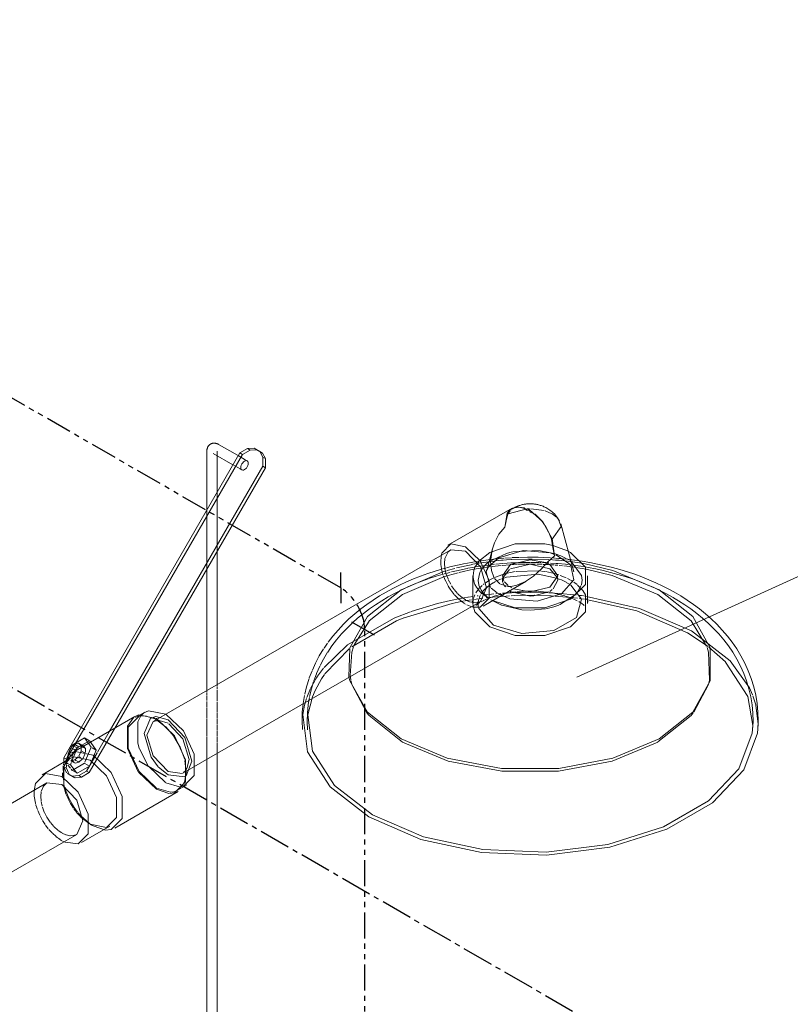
# Model space of a CAD drawing. Header units: inches. Extents: x -332 to 1204, y -60 to 270.
# Tile 42 of 91: x 30 to 48, y 209 to 232. Entities that reach past the tile are written whole.
import ezdxf

# ---------------------------------------------------------------- set-up
doc = ezdxf.new("R2010")
doc.units = ezdxf.units.IN
doc.header["$MEASUREMENT"] = 0
doc.linetypes.add('CLDWTR', pattern=[1.125, 0.75, -0.125, 0.125, -0.125])
doc.linetypes.add('HWTR', pattern=[1.25, 0.625, -0.125, 0.125, -0.125, 0.125, -0.125])
for name, color, linetype, lineweight in [('P-PIPE', 3, 'Continuous', 30), ('P-SANR-FIXT', 6, 'Continuous', 9), ('P-SANR-FIXT-IDEN', 2, 'Continuous', 9)]:
    doc.layers.add(name, color=color, linetype=linetype, lineweight=lineweight)

# ---------------------------------------------------------------- blocks, each defined once
blk = doc.blocks.new('SSG_Safety_Station_Shower_Eyewash_PLA_3_ - Default-3066068-HOT AND COLD WATER RISER DIAGRAM')
at = {"layer": 'P-SANR-FIXT', "color": 254}
for p, q in [((35.253, 221.961), (34.783, 222.232)), ((31.072, 214.718), (35.291, 222.027)), ((35.355, 221.99), (31.135, 214.681)), ((34.504, 222.071), (34.504, 220.662)), ((34.658, 222.016), (35.128, 221.744)), ((34.754, 221.095), (34.754, 222.071)), ((35.291, 222.027), (35.475, 222.133)), ((35.291, 222.027), (35.355, 221.99)), ((35.539, 222.096), (35.355, 221.99)), ((35.475, 222.133), (35.635, 222.139)), ((35.539, 222.096), (35.475, 222.133)), ((35.699, 222.102), (35.539, 222.096)), ((35.699, 222.102), (35.635, 222.139)), ((35.835, 222.024), (35.699, 222.102)), ((35.906, 221.889), (35.835, 222.024)), ((35.469, 221.836), (35.424, 221.862)), ((35.906, 221.672), (35.906, 221.889)), ((32.291, 215.411), (35.906, 221.672)), ((35.299, 221.645), (35.344, 221.619)), ((41.822, 220.704), (40.285, 219.816)), ((41.861, 220.703), (41.833, 220.688)), ((41.833, 220.688), (41.85, 220.698)), ((43.307, 219.176), (42.99, 220.327)), ((40.35, 219.704), (33.215, 215.584)), ((34.754, 216.473), (34.754, 219.676)), ((40.35, 219.704), (40.707, 219.668)), ((43.148, 219.679), (43.225, 219.639)), ((34.504, 219.243), (34.504, 216.328)), ((41.128, 218.355), (42.152, 218.946)), ((43.627, 218.417), (43.627, 219.079)), ((33.929, 214.348), (41.064, 218.467)), ((33.019, 215.808), (32.794, 215.678)), ((32.778, 215.707), (31.256, 214.828)), ((31.236, 214.704), (30.555, 214.311)), ((31.072, 214.596), (31.072, 214.718)), ((31.135, 214.681), (31.072, 214.718)), ((31.135, 214.681), (31.135, 214.653)), ((34.504, 214.68), (34.504, 203.572)), ((34.754, 203.572), (34.754, 214.824)), ((30.669, 214.114), (24.866, 210.764)), ((31.025, 214.079), (30.669, 214.114)), ((32.295, 213.03), (33.816, 213.908)), ((33.819, 213.952), (33.797, 213.937)), ((33.8, 213.936), (34.025, 214.066)), ((31.496, 212.681), (32.177, 213.075)), ((25.372, 209.408), (31.382, 212.878))]:
    blk.add_line(p, q, dxfattribs=at)
at = {"layer": 'P-SANR-FIXT', "color": 10}
for p, q in [((35.424, 221.862), (35.253, 221.961)), ((35.635, 222.139), (35.771, 222.06)), ((35.771, 222.06), (35.842, 221.926)), ((35.835, 222.024), (35.771, 222.06)), ((35.842, 221.709), (32.163, 215.337)), ((35.135, 221.74), (35.299, 221.645)), ((35.842, 221.926), (35.842, 221.709)), ((35.906, 221.672), (35.842, 221.709)), ((35.906, 221.889), (35.856, 221.918)), ((34.754, 219.676), (34.754, 221.095)), ((34.504, 220.662), (34.504, 219.243)), ((41.775, 220.641), (41.718, 220.557)), ((41.724, 220.56), (41.718, 220.557)), ((41.729, 220.563), (41.724, 220.56)), ((42.182, 220.687), (41.729, 220.563)), ((41.803, 220.667), (41.785, 220.651)), ((41.976, 220.729), (41.883, 220.712)), ((42.231, 220.648), (42.17, 220.654)), ((42.243, 220.689), (42.187, 220.687)), ((42.255, 220.605), (42.244, 220.651)), ((42.595, 220.642), (42.275, 220.689)), ((42.776, 220.566), (42.616, 220.635)), ((42.89, 220.484), (42.781, 220.563)), ((42.551, 220.371), (42.512, 220.42)), ((42.601, 220.3), (42.552, 220.37)), ((42.926, 220.445), (42.901, 220.472)), ((41.65, 220.245), (41.505, 220.079)), ((42.767, 219.959), (42.722, 220.078)), ((42.61, 219.844), (42.809, 219.803)), ((42.803, 219.76), (42.77, 219.949)), ((40.129, 219.59), (40.119, 219.537)), ((40.213, 219.493), (40.286, 219.651)), ((40.287, 219.652), (40.35, 219.704)), ((41.029, 219.431), (41.285, 219.639)), ((41.356, 219.728), (41.222, 219.242)), ((41.356, 219.728), (41.336, 219.648)), ((41.842, 219.656), (42.45, 219.688)), ((42.463, 219.687), (42.863, 219.605)), ((42.837, 219.56), (42.803, 219.755)), ((42.823, 219.799), (43.148, 219.679)), ((42.87, 219.58), (43.196, 219.367)), ((42.876, 219.601), (43.03, 219.541)), ((40.119, 219.535), (40.112, 219.422)), ((40.112, 219.418), (40.115, 219.357)), ((40.115, 219.352), (40.137, 219.209)), ((40.202, 219.385), (40.212, 219.488)), ((40.21, 219.267), (40.202, 219.377)), ((40.491, 219.268), (40.838, 219.346)), ((40.844, 219.347), (40.972, 219.371)), ((40.972, 219.371), (41.254, 219.415)), ((41.064, 219.438), (41.088, 219.441)), ((41.144, 219.304), (41.228, 219.384)), ((41.188, 219.329), (41.249, 219.337)), ((41.228, 219.384), (41.258, 219.409)), ((41.25, 219.338), (41.298, 219.343)), ((41.254, 219.415), (41.288, 219.42)), ((41.271, 219.31), (41.502, 219.514)), ((41.285, 219.468), (41.314, 219.471)), ((41.308, 219.422), (41.395, 219.433)), ((41.315, 219.345), (41.398, 219.355)), ((41.434, 219.359), (41.598, 219.374)), ((41.462, 219.487), (41.624, 219.502)), ((41.581, 219.33), (41.769, 219.345)), ((41.618, 219.376), (41.794, 219.388)), ((41.626, 219.456), (41.686, 219.461)), ((41.646, 219.503), (41.812, 219.514)), ((41.689, 219.461), (41.803, 219.469)), ((41.803, 219.388), (41.906, 219.393)), ((41.807, 219.469), (42.204, 219.482)), ((41.817, 219.348), (41.858, 219.35)), ((41.823, 219.515), (41.987, 219.522)), ((41.866, 219.351), (41.95, 219.355)), ((41.913, 219.393), (41.975, 219.396)), ((41.969, 219.355), (42.126, 219.36)), ((41.989, 219.397), (42.011, 219.397)), ((42, 219.522), (42.189, 219.526)), ((42.02, 219.397), (42.104, 219.399)), ((42.147, 219.36), (42.385, 219.36)), ((42.197, 219.526), (42.348, 219.525)), ((42.206, 219.482), (42.245, 219.482)), ((42.255, 219.482), (42.302, 219.482)), ((42.255, 219.463), (42.63, 219.396)), ((42.305, 219.482), (42.703, 219.469)), ((42.348, 219.525), (42.378, 219.525)), ((42.378, 219.525), (42.443, 219.523)), ((42.414, 219.359), (42.54, 219.355)), ((42.497, 219.397), (42.519, 219.396)), ((42.548, 219.396), (42.643, 219.391)), ((42.571, 219.354), (42.676, 219.349)), ((42.654, 219.386), (42.726, 219.351)), ((42.673, 219.39), (42.707, 219.388)), ((42.677, 219.349), (42.727, 219.346)), ((42.723, 219.468), (42.862, 219.458)), ((42.742, 219.345), (42.829, 219.339)), ((42.744, 219.386), (42.878, 219.377)), ((42.804, 219.507), (42.85, 219.504)), ((42.852, 219.337), (42.888, 219.334)), ((42.869, 219.457), (42.9, 219.455)), ((42.882, 219.376), (42.917, 219.374)), ((42.89, 219.334), (42.923, 219.331)), ((42.978, 219.494), (43.123, 219.48)), ((43.037, 219.537), (43.122, 219.494)), ((43.137, 219.486), (43.18, 219.459)), ((43.158, 219.475), (43.189, 219.472)), ((43.159, 219.428), (43.216, 219.421)), ((43.172, 219.348), (43.221, 219.342)), ((43.204, 219.444), (43.237, 219.421)), ((43.204, 219.358), (43.234, 219.32)), ((43.221, 219.342), (43.269, 219.336)), ((43.223, 219.42), (43.539, 219.371)), ((40.14, 219.196), (40.172, 219.092)), ((40.154, 219.172), (40.253, 219.202)), ((40.155, 219.244), (40.235, 219.265)), ((40.19, 219.124), (40.271, 219.145)), ((40.237, 219.142), (40.212, 219.257)), ((40.287, 219.004), (40.244, 219.121)), ((40.269, 219.207), (40.45, 219.257)), ((40.271, 219.145), (40.336, 219.163)), ((40.29, 219.088), (40.53, 219.154)), ((40.551, 219.159), (40.898, 219.235)), ((40.762, 219.259), (40.885, 219.282)), ((40.885, 219.282), (40.937, 219.291)), ((40.886, 219.079), (40.902, 219.204)), ((40.914, 219.238), (41.065, 219.265)), ((40.937, 219.291), (41.047, 219.309)), ((41.009, 218.977), (41.05, 219.162)), ((41.051, 219.162), (41.085, 219.225)), ((41.067, 219.312), (41.188, 219.329)), ((41.083, 219.267), (41.114, 219.273)), ((41.089, 219.231), (41.142, 219.301)), ((41.132, 219.275), (41.216, 219.288)), ((41.203, 219.176), (41.239, 219.261)), ((41.219, 219.231), (41.203, 219.176)), ((41.23, 219.29), (41.259, 219.294)), ((41.249, 219.277), (41.267, 219.305)), ((41.28, 219.297), (41.311, 219.301)), ((41.327, 219.207), (41.386, 219.044)), ((41.344, 219.305), (41.563, 219.329)), ((41.4, 219.036), (41.599, 219.112)), ((41.599, 219.03), (41.759, 219.232)), ((41.633, 219.122), (41.667, 219.132)), ((41.669, 219.133), (41.9, 219.182)), ((41.921, 219.185), (42.452, 219.2)), ((42.457, 219.2), (42.505, 219.195)), ((42.525, 219.193), (42.61, 219.182)), ((42.622, 219.18), (42.693, 219.167)), ((42.696, 219.167), (42.843, 219.132)), ((42.726, 219.248), (42.913, 219.028)), ((42.843, 219.132), (42.868, 219.125)), ((42.894, 219.118), (42.942, 219.102)), ((42.952, 219.328), (43.029, 219.321)), ((43.061, 219.317), (43.207, 219.3)), ((43.248, 219.294), (43.322, 219.284)), ((43.328, 219.283), (43.355, 219.279)), ((43.355, 219.279), (43.597, 219.238)), ((39.326, 218.814), (39.491, 218.884)), ((39.491, 218.884), (39.658, 218.95)), ((39.658, 218.95), (39.811, 219.005)), ((40.18, 219.069), (40.226, 218.96)), ((40.199, 219.061), (40.288, 219.088)), ((40.231, 218.948), (40.286, 218.843)), ((40.35, 218.88), (40.292, 218.992)), ((40.884, 219.079), (40.884, 219.042)), ((40.884, 219.038), (40.884, 218.896)), ((40.884, 218.891), (40.884, 218.751)), ((40.887, 219.046), (40.886, 219.079)), ((40.913, 218.916), (40.887, 219.042)), ((41.023, 218.867), (41.009, 218.967)), ((41.028, 218.85), (41.024, 218.864)), ((41.129, 218.868), (41.155, 218.889)), ((41.179, 218.907), (41.255, 218.959)), ((41.292, 218.98), (41.387, 219.03)), ((41.308, 218.874), (41.369, 218.912)), ((41.374, 218.915), (41.425, 218.943)), ((41.403, 219.016), (41.53, 218.888)), ((41.45, 218.956), (41.566, 219.006)), ((41.543, 218.88), (41.731, 218.826)), ((41.586, 219.013), (41.621, 219.026)), ((41.59, 218.977), (41.599, 219.03)), ((41.595, 218.935), (41.59, 218.969)), ((41.632, 218.851), (41.598, 218.922)), ((41.729, 218.844), (41.637, 218.937)), ((42.889, 219.026), (42.976, 218.994)), ((42.979, 219.089), (43.12, 219.031)), ((42.991, 218.987), (43.132, 218.918)), ((43.137, 218.915), (43.22, 218.862)), ((43.15, 219.017), (43.225, 218.977)), ((43.236, 218.97), (43.282, 218.942)), ((43.305, 218.927), (43.382, 218.868)), ((43.502, 218.977), (43.486, 218.861)), ((40.293, 218.831), (40.353, 218.735)), ((40.361, 218.724), (40.434, 218.631)), ((40.426, 218.763), (40.372, 218.843)), ((40.514, 218.659), (40.434, 218.753)), ((40.608, 218.571), (40.521, 218.651)), ((40.884, 218.745), (40.884, 218.605)), ((40.956, 218.671), (40.992, 218.725)), ((41.04, 218.714), (40.968, 218.807)), ((40.992, 218.725), (41.019, 218.76)), ((41.021, 218.762), (41.044, 218.789)), ((41.082, 218.734), (41.032, 218.838)), ((41.078, 218.675), (41.041, 218.713)), ((41.051, 218.592), (41.068, 218.626)), ((41.065, 218.811), (41.106, 218.849)), ((41.253, 218.54), (41.078, 218.675)), ((41.079, 218.644), (41.102, 218.679)), ((41.111, 218.691), (41.082, 218.733)), ((41.108, 218.688), (41.144, 218.733)), ((41.215, 218.58), (41.116, 218.685)), ((41.144, 218.733), (41.181, 218.772)), ((41.151, 218.62), (41.249, 218.632)), ((41.195, 218.785), (41.263, 218.842)), ((41.269, 218.634), (41.383, 218.645)), ((41.468, 218.668), (41.323, 218.782)), ((41.436, 218.65), (41.553, 218.659)), ((41.53, 218.632), (41.494, 218.652)), ((41.513, 218.624), (41.575, 218.639)), ((41.568, 218.612), (41.541, 218.626)), ((41.594, 218.662), (41.619, 218.664)), ((41.6, 218.645), (41.633, 218.652)), ((41.619, 218.664), (41.647, 218.666)), ((41.661, 218.813), (41.642, 218.838)), ((41.651, 218.656), (41.707, 218.666)), ((41.67, 218.667), (41.799, 218.675)), ((41.732, 218.826), (41.793, 218.826)), ((41.785, 218.705), (41.753, 218.729)), ((41.819, 218.789), (41.785, 218.807)), ((41.804, 218.697), (41.785, 218.705)), ((41.816, 218.675), (41.865, 218.677)), ((41.886, 218.678), (42.022, 218.683)), ((41.937, 218.699), (41.989, 218.704)), ((42.025, 218.683), (42.691, 218.675)), ((42.136, 218.712), (42.178, 218.713)), ((42.284, 218.714), (42.333, 218.713)), ((42.707, 218.695), (42.342, 218.597)), ((42.715, 218.674), (42.971, 218.658)), ((42.787, 218.748), (42.726, 218.705)), ((43.366, 218.65), (42.962, 218.384)), ((42.972, 218.658), (43.306, 218.627)), ((43.482, 218.847), (43.379, 218.666)), ((43.395, 218.857), (43.519, 218.725)), ((43.519, 218.725), (43.58, 218.622)), ((39.406, 218.223), (40.035, 218.413)), ((40.442, 218.622), (40.526, 218.537)), ((40.534, 218.529), (40.627, 218.452)), ((40.592, 218.536), (40.66, 218.548)), ((40.633, 218.467), (40.611, 218.463)), ((40.707, 218.503), (40.616, 218.565)), ((40.63, 218.449), (40.672, 218.42)), ((40.685, 218.477), (40.64, 218.469)), ((40.673, 218.55), (40.761, 218.565)), ((40.675, 218.418), (40.707, 218.397)), ((40.732, 218.485), (40.696, 218.479)), ((40.805, 218.457), (40.714, 218.499)), ((40.85, 218.504), (40.739, 218.486)), ((40.769, 218.567), (40.888, 218.585)), ((40.9, 218.436), (40.81, 218.455)), ((40.884, 218.602), (40.884, 218.545)), ((40.884, 218.542), (40.884, 218.485)), ((40.884, 218.424), (40.889, 218.485)), ((40.884, 218.482), (40.884, 218.424)), ((40.886, 218.369), (40.884, 218.413)), ((40.889, 218.49), (40.899, 218.536)), ((40.987, 218.439), (40.903, 218.435)), ((40.906, 218.558), (40.93, 218.622)), ((40.998, 218.526), (40.918, 218.515)), ((40.983, 218.599), (41.012, 218.603)), ((41.064, 218.467), (40.989, 218.439)), ((41.01, 218.438), (41.013, 218.468)), ((41.013, 218.346), (41.01, 218.438)), ((41.014, 218.472), (41.02, 218.502)), ((41.023, 218.514), (41.05, 218.591)), ((41.027, 218.421), (41.052, 218.438)), ((41.068, 218.536), (41.028, 218.53)), ((41.119, 218.542), (41.077, 218.537)), ((41.082, 218.456), (41.116, 218.475)), ((41.129, 218.481), (41.154, 218.494)), ((41.247, 218.557), (41.201, 218.552)), ((41.258, 218.545), (41.231, 218.567)), ((41.24, 218.533), (41.262, 218.542)), ((41.35, 218.568), (41.265, 218.559)), ((41.351, 218.485), (41.309, 218.507)), ((41.374, 218.468), (41.34, 218.488)), ((41.452, 218.578), (41.364, 218.57)), ((41.566, 218.377), (41.374, 218.468)), ((41.682, 218.595), (41.452, 218.578)), ((41.762, 218.6), (41.682, 218.595)), ((42.716, 218.601), (42.358, 218.612)), ((42.758, 218.599), (42.723, 218.601)), ((43.221, 218.562), (42.758, 218.599)), ((43.391, 218.543), (43.221, 218.562)), ((43.331, 218.624), (43.36, 218.62)), ((43.421, 218.46), (43.429, 218.456)), ((43.458, 218.438), (43.429, 218.456)), ((43.435, 218.611), (43.49, 218.604)), ((43.467, 218.533), (43.439, 218.537)), ((43.56, 218.52), (43.486, 218.53)), ((43.49, 218.604), (43.587, 218.59)), ((43.613, 218.512), (43.586, 218.516)), ((39.014, 218.071), (39.388, 218.217)), ((40.734, 218.383), (40.816, 218.348)), ((40.82, 218.347), (40.897, 218.325)), ((40.958, 218.366), (40.959, 218.368)), ((42.618, 218.288), (42.276, 218.257)), ((43.553, 218.366), (43.551, 218.368)), ((37.856, 217.819), (37.985, 217.945)), ((38.001, 217.959), (38.119, 218.064)), ((38.038, 217.426), (38.394, 217.991)), ((38.979, 218.056), (39.014, 218.071)), ((37.733, 217.686), (37.856, 217.819)), ((46.521, 217.385), (46.032, 217.71)), ((37.315, 217.345), (37.399, 217.467)), ((37.2, 217.159), (37.302, 217.326)), ((37.925, 217.335), (37.333, 216.726)), ((37.401, 217.249), (37.503, 217.399)), ((37.911, 216.66), (37.931, 217.34)), ((38.025, 217.392), (38.035, 217.419)), ((46.937, 217.014), (46.54, 217.37)), ((47.475, 216.185), (46.943, 217.007)), ((36.96, 216.631), (37.026, 216.803)), ((37.135, 216.74), (37.213, 216.915)), ((37.16, 216.673), (37.299, 216.862)), ((36.997, 216.392), (37.09, 216.563)), ((37.01, 216.371), (37.062, 216.545)), ((37.067, 216.558), (37.131, 216.73)), ((37.25, 216.607), (37.099, 216.333)), ((37.324, 216.714), (37.25, 216.607)), ((37.953, 216.586), (37.937, 216.686)), ((37.976, 216.482), (37.955, 216.573)), ((46.555, 216.573), (46.534, 216.482)), ((34.504, 216.328), (34.504, 216.278)), ((34.504, 216.268), (34.504, 216.217)), ((34.754, 216.425), (34.754, 216.473)), ((34.754, 216.364), (34.754, 216.412)), ((34.754, 216.292), (34.754, 216.341)), ((34.754, 216.082), (34.754, 216.281)), ((36.899, 216.161), (36.99, 216.378)), ((36.967, 216.188), (37.009, 216.368)), ((37.098, 216.33), (37.034, 216.178)), ((38.328, 215.81), (37.979, 216.471)), ((46.531, 216.471), (46.181, 215.809)), ((47.512, 216.396), (47.588, 216.225)), ((34.504, 216.199), (34.504, 216.148)), ((34.504, 216.139), (34.504, 216.087)), ((34.504, 216.068), (34.504, 215.937)), ((34.754, 215.813), (34.754, 216.06)), ((36.812, 216.016), (36.845, 216.213)), ((36.844, 215.98), (36.873, 216.084)), ((36.873, 216.084), (36.882, 216.11)), ((36.884, 216.116), (36.892, 216.14)), ((36.951, 216.093), (36.962, 216.16)), ((47.596, 215.491), (47.475, 216.185)), ((47.597, 216.2), (47.664, 215.987)), ((32.993, 215.792), (32.943, 215.749)), ((34.504, 215.92), (34.504, 215.664)), ((34.754, 215.666), (34.754, 215.794)), ((36.802, 215.754), (36.844, 215.977)), ((47.667, 215.978), (47.722, 215.522)), ((32.939, 215.745), (32.92, 215.723)), ((33.051, 215.717), (33.257, 215.648)), ((33.166, 215.669), (33.28, 215.705)), ((33.266, 215.644), (33.297, 215.629)), ((33.28, 215.705), (33.572, 215.629)), ((33.297, 215.629), (33.515, 215.46)), ((33.333, 215.614), (33.363, 215.612)), ((33.363, 215.612), (33.572, 215.549)), ((34.504, 215.65), (34.504, 215.516)), ((34.754, 215.519), (34.754, 215.649)), ((31.685, 214.361), (32.291, 215.411)), ((32.163, 215.337), (31.883, 214.851)), ((33.517, 215.457), (33.712, 215.235)), ((34.504, 215.504), (34.504, 215.37)), ((34.504, 215.359), (34.504, 215.223)), ((34.754, 215.373), (34.754, 215.503)), ((34.754, 215.226), (34.754, 215.357)), ((47.583, 215.309), (47.596, 215.491)), ((31.273, 215.022), (31.571, 215.194)), ((31.69, 215.126), (31.391, 214.954)), ((31.571, 215.194), (31.672, 215.053)), ((31.571, 215.194), (31.69, 215.126)), ((31.721, 215.082), (31.69, 215.126)), ((33.715, 215.23), (33.872, 214.953)), ((34.504, 215.213), (34.504, 215.077)), ((34.754, 215.08), (34.754, 215.211)), ((40.29, 214.635), (39.194, 215.094)), ((31.148, 214.703), (31.273, 215.022)), ((31.174, 214.814), (31.243, 214.959)), ((31.283, 214.936), (31.247, 214.957)), ((31.251, 214.967), (31.335, 215.039)), ((31.391, 214.954), (31.273, 215.022)), ((31.342, 214.902), (31.302, 214.925)), ((31.342, 214.902), (31.304, 214.824)), ((31.351, 214.852), (31.304, 214.73)), ((31.434, 214.982), (31.34, 215.036)), ((31.386, 214.941), (31.342, 214.902)), ((31.344, 215.042), (31.428, 215.065)), ((31.391, 214.954), (31.36, 214.873)), ((31.419, 214.97), (31.395, 214.949)), ((31.428, 215.065), (31.483, 215.007)), ((31.428, 215.065), (31.506, 215.02)), ((31.527, 215.007), (31.447, 214.986)), ((31.492, 214.883), (31.471, 214.838)), ((31.492, 214.996), (31.492, 214.966)), ((31.533, 214.973), (31.492, 214.996)), ((31.492, 214.95), (31.492, 214.883)), ((31.578, 214.833), (31.492, 214.883)), ((31.55, 214.983), (31.527, 215.007)), ((31.591, 214.939), (31.533, 214.973)), ((31.591, 214.939), (31.55, 214.983)), ((31.732, 214.969), (31.58, 214.607)), ((31.591, 214.843), (31.591, 214.939)), ((31.672, 215.053), (31.732, 214.969)), ((31.85, 214.901), (31.721, 215.082)), ((31.85, 214.901), (31.753, 214.957)), ((31.808, 214.799), (31.85, 214.901)), ((32.86, 214.377), (32.6, 214.941)), ((32.877, 214.387), (32.62, 214.944)), ((32.845, 215.074), (32.884, 214.942)), ((32.889, 214.927), (33.089, 214.536)), ((33.873, 214.95), (33.973, 214.671)), ((34.504, 215.067), (34.504, 214.93)), ((34.504, 214.921), (34.504, 214.865)), ((34.504, 214.861), (34.504, 214.805)), ((34.754, 215.011), (34.754, 215.066)), ((34.754, 214.951), (34.754, 215.005)), ((34.754, 214.891), (34.754, 214.945)), ((34.754, 214.831), (34.754, 214.885)), ((31.098, 214.551), (31.212, 214.689)), ((31.135, 214.598), (31.112, 214.611)), ((31.124, 214.642), (31.135, 214.67)), ((31.135, 214.633), (31.135, 214.554)), ((31.174, 214.768), (31.174, 214.814)), ((31.174, 214.709), (31.174, 214.737)), ((31.25, 214.769), (31.211, 214.792)), ((31.272, 214.65), (31.244, 214.642)), ((31.272, 214.652), (31.246, 214.667)), ((31.272, 214.757), (31.25, 214.769)), ((31.3, 214.721), (31.257, 214.61)), ((31.329, 214.592), (31.265, 214.63)), ((31.304, 214.824), (31.272, 214.757)), ((31.272, 214.744), (31.272, 214.712)), ((31.272, 214.693), (31.272, 214.652)), ((31.273, 214.651), (31.333, 214.594)), ((31.334, 214.668), (31.274, 214.651)), ((31.391, 214.717), (31.334, 214.668)), ((31.378, 214.643), (31.334, 214.668)), ((31.342, 214.585), (31.433, 214.611)), ((31.418, 214.741), (31.395, 214.721)), ((31.433, 214.611), (31.398, 214.632)), ((31.47, 214.838), (31.433, 214.762)), ((31.483, 214.715), (31.433, 214.744)), ((31.433, 214.611), (31.525, 214.691)), ((31.527, 214.694), (31.586, 214.815)), ((31.872, 214.832), (31.621, 214.398)), ((31.69, 214.517), (31.806, 214.794)), ((33.978, 214.649), (34.005, 214.372)), ((34.504, 214.801), (34.504, 214.745)), ((34.504, 214.74), (34.504, 214.685)), ((31.062, 214.543), (31.077, 214.594)), ((31.072, 214.538), (31.072, 214.596)), ((31.138, 214.352), (31.072, 214.503)), ((31.123, 214.473), (31.072, 214.503)), ((31.163, 214.582), (31.135, 214.598)), ((31.135, 214.538), (31.135, 214.48)), ((31.135, 214.466), (31.202, 214.315)), ((31.231, 214.543), (31.163, 214.582)), ((31.23, 214.465), (31.172, 214.538)), ((31.25, 214.592), (31.231, 214.543)), ((31.231, 214.543), (31.319, 214.434)), ((31.273, 214.413), (31.248, 214.444)), ((31.308, 214.433), (31.273, 214.413)), ((31.391, 214.345), (31.278, 214.41)), ((31.571, 214.585), (31.316, 214.438)), ((31.322, 214.43), (31.391, 214.345)), ((31.391, 214.345), (31.484, 214.398)), ((31.621, 214.397), (31.437, 214.292)), ((31.485, 214.399), (31.69, 214.517)), ((31.69, 214.517), (31.576, 214.582)), ((31.685, 214.361), (31.621, 214.397)), ((33.285, 213.994), (32.879, 214.384)), ((33.104, 214.514), (33.511, 214.122)), ((33.572, 214.304), (33.34, 214.494)), ((33.909, 214.338), (33.572, 214.384)), ((33.998, 214.414), (33.947, 214.361)), ((34.025, 214.46), (33.998, 214.414)), ((31.041, 214.353), (31.041, 214.274)), ((31.273, 214.273), (31.157, 214.34)), ((31.202, 214.315), (31.157, 214.34)), ((31.202, 214.315), (31.337, 214.236)), ((31.437, 214.292), (31.273, 214.273)), ((31.337, 214.236), (31.273, 214.273)), ((31.347, 214.238), (31.501, 214.255)), ((31.501, 214.255), (31.437, 214.292)), ((31.501, 214.255), (31.685, 214.361)), ((33.297, 213.96), (32.865, 214.371)), ((33.974, 214.262), (33.572, 214.304)), ((34.009, 214.285), (33.977, 214.264)), ((30.362, 213.881), (30.367, 213.971)), ((30.577, 214.023), (30.536, 213.922)), ((30.669, 214.114), (30.579, 214.025)), ((31.086, 213.972), (31.074, 214.017)), ((31.124, 213.854), (31.086, 213.972)), ((31.142, 213.866), (31.101, 213.983)), ((33.628, 213.89), (33.297, 213.986)), ((33.59, 213.861), (33.297, 213.96)), ((33.522, 214.116), (33.848, 214.019)), ((33.937, 214.084), (33.819, 213.952)), ((33.875, 214.021), (33.9, 214.024)), ((33.9, 214.024), (33.94, 214.032)), ((37.567, 214.051), (38.478, 213.349)), ((30.365, 213.804), (30.362, 213.877)), ((31.174, 213.736), (31.125, 213.852)), ((31.194, 213.748), (31.143, 213.864)), ((31.234, 213.621), (31.175, 213.734)), ((31.254, 213.633), (31.195, 213.746)), ((33.728, 213.872), (33.608, 213.86)), ((30.439, 213.475), (30.405, 213.578)), ((30.495, 213.343), (30.449, 213.449)), ((30.531, 213.666), (30.556, 213.552)), ((30.563, 213.529), (30.606, 213.415)), ((31.303, 213.511), (31.236, 213.619)), ((31.323, 213.523), (31.255, 213.631)), ((31.383, 213.405), (31.316, 213.494)), ((30.556, 213.225), (30.503, 213.327)), ((30.623, 213.117), (30.565, 213.21)), ((31.48, 213.298), (31.388, 213.399)), ((31.474, 213.331), (31.417, 213.397)), ((31.694, 213.134), (31.474, 213.331)), ((31.68, 213.137), (31.485, 213.293)), ((30.702, 213.013), (30.634, 213.1)), ((30.791, 212.915), (30.712, 213)), ((30.754, 213.161), (30.832, 213.069)), ((30.842, 213.06), (30.927, 212.981)), ((30.936, 212.974), (31.025, 212.913)), ((31.739, 213.104), (31.707, 213.125)), ((31.707, 213.121), (31.775, 213.081)), ((32.098, 213.042), (31.707, 213.121)), ((31.775, 213.081), (31.755, 213.094)), ((32.071, 212.983), (31.775, 213.081)), ((30.888, 212.827), (30.801, 212.905)), ((30.931, 212.793), (30.893, 212.824)), ((30.976, 212.761), (30.935, 212.79)), ((31.022, 212.73), (30.979, 212.758)), ((31.108, 212.689), (31.025, 212.728)), ((31.034, 212.909), (31.124, 212.868)), ((31.13, 212.866), (31.219, 212.846)), ((31.222, 212.846), (31.306, 212.85)), ((31.308, 212.85), (31.382, 212.878))]:
    blk.add_line(p, q, dxfattribs=at)
at = {"layer": 'P-SANR-FIXT', "color": 254}
for points in [[(34.504, 222.071, 0), (34.504, 222.08, 0), (34.504, 222.088, 0), (34.505, 222.097, 0), (34.506, 222.106, 0), (34.508, 222.115, 0), (34.51, 222.124, 0), (34.512, 222.133, 0), (34.515, 222.142, 0), (34.518, 222.151, 0), (34.522, 222.161, 0), (34.527, 222.17, 0), (34.532, 222.179, 0), (34.538, 222.188, 0), (34.544, 222.197, 0), (34.552, 222.205, 0), (34.559, 222.213, 0), (34.568, 222.221, 0), (34.577, 222.228, 0), (34.587, 222.235, 0), (34.597, 222.241, 0), (34.607, 222.246, 0), (34.618, 222.25, 0), (34.629, 222.254, 0), (34.639, 222.257, 0), (34.65, 222.259, 0), (34.661, 222.26, 0), (34.672, 222.261, 0), (34.683, 222.261, 0), (34.693, 222.261, 0), (34.703, 222.26, 0), (34.713, 222.258, 0), (34.722, 222.256, 0), (34.731, 222.254, 0), (34.74, 222.251, 0), (34.749, 222.248, 0), (34.757, 222.245, 0), (34.765, 222.241, 0), (34.773, 222.237, 0), (34.781, 222.233, 0), (34.783, 222.232, 0)], [(42.963, 220.391, 0), (42.939, 220.431, 0), (42.915, 220.468, 0), (42.889, 220.502, 0), (42.863, 220.533, 0), (42.836, 220.562, 0), (42.81, 220.588, 0), (42.783, 220.611, 0), (42.757, 220.633, 0), (42.731, 220.652, 0), (42.706, 220.67, 0), (42.681, 220.686, 0), (42.657, 220.7, 0), (42.633, 220.714, 0), (42.609, 220.725, 0), (42.586, 220.736, 0), (42.564, 220.746, 0), (42.541, 220.755, 0), (42.52, 220.762, 0), (42.498, 220.769, 0), (42.478, 220.776, 0), (42.457, 220.781, 0), (42.437, 220.786, 0), (42.417, 220.79, 0), (42.397, 220.794, 0), (42.378, 220.797, 0), (42.358, 220.8, 0), (42.339, 220.802, 0), (42.32, 220.804, 0), (42.301, 220.805, 0), (42.283, 220.806, 0), (42.264, 220.807, 0), (42.245, 220.807, 0), (42.226, 220.806, 0), (42.208, 220.805, 0), (42.189, 220.804, 0), (42.17, 220.802, 0), (42.151, 220.8, 0), (42.131, 220.797, 0), (42.112, 220.794, 0), (42.092, 220.79, 0), (42.072, 220.786, 0), (42.052, 220.781, 0), (42.031, 220.775, 0), (42.01, 220.769, 0), (41.989, 220.762, 0), (41.967, 220.754, 0), (41.945, 220.745, 0), (41.923, 220.735, 0), (41.9, 220.725, 0), (41.876, 220.713, 0), (41.852, 220.699, 0), (41.85, 220.698, 0)], [(41.765, 220.66, 0), (41.927, 220.74, 0), (42.244, 220.662, 0)], [(42.17, 220.654, 0), (42.112, 220.709, 0), (41.987, 220.729, 0)], [(42.244, 220.662, 0), (42.56, 220.374, 0), (42.78, 219.966, 0), (42.837, 219.56, 0)], [(42.5, 220.433, 0), (42.376, 220.557, 0), (42.255, 220.605, 0)], [(42.722, 220.078, 0), (42.703, 220.121, 0), (42.612, 220.285, 0), (42.608, 220.289, 0)], [(42.781, 219.956, 0), (42.999, 220.26, 0), (42.926, 220.445, 0)], [(40.707, 219.774, 0), (40.356, 219.845, 0), (40.139, 219.626, 0), (40.129, 219.59, 0)], [(40.897, 218.325, 0), (41.057, 218.326, 0), (41.274, 218.545, 0), (41.274, 218.971, 0), (41.057, 219.44, 0), (40.707, 219.774, 0)], [(40.707, 219.668, 0), (41.064, 219.292, 0), (41.211, 218.794, 0), (41.064, 218.467, 0)], [(43.225, 219.639, 0), (43.58, 219.284, 0), (43.58, 218.874, 0), (43.225, 218.519, 0), (42.61, 218.314, 0), (41.9, 218.314, 0), (41.351, 218.485, 0)], [(42.144, 218.941, 0), (42.334, 219.072, 0), (42.509, 219.23, 0), (42.672, 219.405, 0), (42.837, 219.56, 0)], [(43.423, 219.441, 0), (43.502, 219.429, 0), (43.687, 219.398, 0), (43.87, 219.362, 0), (44.052, 219.322, 0), (44.232, 219.277, 0), (44.41, 219.228, 0), (44.587, 219.174, 0), (44.762, 219.116, 0), (44.934, 219.053, 0), (45.104, 218.985, 0), (45.272, 218.912, 0), (45.436, 218.834, 0), (45.599, 218.751, 0), (45.756, 218.663, 0)], [(43.539, 219.371, 0), (44.241, 219.207, 0), (45.348, 218.742, 0)], [(43.234, 219.32, 0), (43.307, 218.983, 0), (43.008, 218.644, 0)], [(43.574, 219.291, 0), (43.65, 219.278, 0), (43.83, 219.243, 0), (44.009, 219.204, 0), (44.186, 219.16, 0), (44.361, 219.112, 0), (44.535, 219.06, 0), (44.706, 219.003, 0), (44.875, 218.941, 0), (45.042, 218.875, 0), (45.207, 218.804, 0), (45.368, 218.728, 0), (45.527, 218.647, 0), (45.683, 218.561, 0), (45.693, 218.555, 0)], [(45.348, 218.742, 0), (46.153, 218.103, 0), (46.576, 217.352, 0), (46.576, 216.562, 0), (46.153, 215.81, 0), (45.348, 215.171, 0), (44.241, 214.706, 0), (42.94, 214.462, 0), (41.571, 214.462, 0), (40.269, 214.706, 0), (39.162, 215.171, 0)], [(43.008, 218.644, 0), (42.422, 218.472, 0), (41.772, 218.531, 0), (41.568, 218.612, 0)], [(47.717, 215.393, 0), (47.725, 215.601, 0), (47.719, 215.809, 0), (47.699, 216.016, 0), (47.665, 216.22, 0), (47.617, 216.42, 0), (47.557, 216.614, 0), (47.485, 216.803, 0), (47.402, 216.984, 0), (47.31, 217.159, 0), (47.209, 217.326, 0), (47.1, 217.485, 0), (46.984, 217.636, 0), (46.861, 217.78, 0), (46.733, 217.917, 0), (46.599, 218.046, 0), (46.461, 218.169, 0), (46.318, 218.285, 0), (46.172, 218.395, 0), (46.021, 218.499, 0), (45.868, 218.597, 0), (45.756, 218.663, 0)], [(43.58, 218.622, 0), (43.58, 218.212, 0), (43.225, 217.857, 0), (42.61, 217.652, 0), (41.9, 217.652, 0), (41.285, 217.857, 0)], [(43.551, 218.368, 0), (43.546, 218.373, 0), (43.537, 218.382, 0), (43.523, 218.393, 0), (43.506, 218.406, 0), (43.484, 218.421, 0), (43.458, 218.438, 0)], [(43.611, 218.536, 0), (43.619, 218.511, 0), (43.627, 218.489, 0), (43.634, 218.472, 0), (43.641, 218.459, 0), (43.646, 218.45, 0), (43.649, 218.446, 0), (43.65, 218.445, 0)], [(47.591, 215.386, 0), (47.6, 215.585, 0), (47.596, 215.785, 0), (47.577, 215.983, 0), (47.545, 216.179, 0), (47.501, 216.371, 0), (47.444, 216.558, 0), (47.376, 216.74, 0), (47.297, 216.915, 0), (47.209, 217.083, 0), (47.112, 217.245, 0), (47.008, 217.399, 0), (46.896, 217.546, 0), (46.778, 217.686, 0), (46.654, 217.819, 0), (46.525, 217.945, 0), (46.391, 218.064, 0), (46.253, 218.178, 0), (46.111, 218.285, 0), (45.965, 218.387, 0), (45.815, 218.483, 0), (45.693, 218.555, 0)], [(41.285, 217.857, 0), (40.93, 218.212, 0), (40.887, 218.358, 0)], [(39.162, 215.171, 0), (38.358, 215.81, 0), (37.935, 216.562, 0), (37.911, 216.66, 0)], [(36.919, 215.386, 0), (36.91, 215.585, 0), (36.915, 215.785, 0), (36.933, 215.983, 0), (36.951, 216.093, 0)], [(33.522, 215.759, 0), (33.104, 215.843, 0), (32.993, 215.792, 0)], [(36.794, 215.393, 0), (36.785, 215.601, 0), (36.791, 215.809, 0), (36.811, 216.012, 0)], [(32.751, 215.689, 0), (32.865, 215.742, 0), (33.297, 215.655, 0)], [(33.297, 215.655, 0), (33.728, 215.244, 0), (33.995, 214.666, 0), (33.995, 214.142, 0), (33.728, 213.872, 0)], [(33.94, 214.032, 0), (34.198, 214.293, 0), (34.198, 214.801, 0), (33.94, 215.36, 0), (33.522, 215.759, 0)], [(38.39, 213.297, 0), (37.457, 214.017, 0), (36.913, 214.858, 0), (36.802, 215.754, 0)], [(47.722, 215.522, 0), (47.708, 215.304, 0), (47.377, 214.426, 0), (46.632, 213.638, 0), (45.531, 213.003, 0), (44.166, 212.572, 0), (42.645, 212.381, 0), (41.093, 212.445, 0), (39.635, 212.759, 0), (38.39, 213.297, 0)], [(31.081, 214.606, 0), (31.344, 214.864, 0), (31.775, 214.777, 0)], [(31.212, 214.689, 0), (31.316, 214.737, 0), (31.707, 214.658, 0)], [(31.707, 214.658, 0), (32.098, 214.285, 0), (32.339, 213.761, 0), (32.339, 213.287, 0), (32.098, 213.042, 0)], [(31.775, 214.777, 0), (32.207, 214.366, 0), (32.474, 213.788, 0), (32.474, 213.264, 0), (32.207, 212.994, 0), (32.075, 212.982, 0)], [(30.367, 213.971, 0), (30.393, 214.099, 0), (30.634, 214.343, 0), (31.025, 214.264, 0)], [(31.025, 214.264, 0), (31.416, 213.892, 0), (31.658, 213.368, 0), (31.658, 212.893, 0), (31.416, 212.649, 0), (31.108, 212.689, 0)], [(31.382, 212.878, 0), (31.53, 213.205, 0), (31.382, 213.702, 0), (31.025, 214.079, 0)]]:
    blk.add_polyline3d(points, dxfattribs=at)
at = {"layer": 'P-SANR-FIXT', "color": 10}
for points in [[(35.495, 221.778, 0), (35.492, 221.803, 0), (35.483, 221.823, 0), (35.469, 221.836, 0), (35.451, 221.841, 0), (35.43, 221.839, 0), (35.407, 221.829, 0), (35.384, 221.813, 0), (35.363, 221.79, 0), (35.344, 221.763, 0), (35.33, 221.734, 0), (35.322, 221.704, 0), (35.319, 221.676, 0)], [(35.319, 221.676, 0), (35.322, 221.652, 0), (35.33, 221.632, 0), (35.344, 221.619, 0), (35.363, 221.613, 0), (35.384, 221.616, 0), (35.407, 221.625, 0), (35.43, 221.642, 0), (35.451, 221.664, 0), (35.469, 221.691, 0), (35.483, 221.721, 0), (35.492, 221.75, 0), (35.495, 221.778, 0)], [(41.65, 220.245, 0), (41.708, 220.585, 0), (41.765, 220.66, 0)], [(41.718, 220.557, 0), (41.684, 220.401, 0), (41.65, 220.245, 0)], [(41.505, 220.079, 0), (41.402, 219.869, 0), (41.356, 219.728, 0)], [(41.285, 219.639, 0), (41.9, 219.844, 0), (42.596, 219.846, 0)], [(42.77, 219.949, 0), (42.776, 219.953, 0), (42.781, 219.956, 0)], [(41.272, 219.42, 0), (41.689, 219.618, 0), (41.821, 219.652, 0)], [(41.336, 219.648, 0), (41.308, 219.424, 0), (41.327, 219.207, 0)], [(41.502, 219.514, 0), (42.089, 219.686, 0), (42.739, 219.627, 0), (42.854, 219.586, 0)], [(40.247, 219.269, 0), (40.332, 219.291, 0), (40.513, 219.335, 0), (40.694, 219.373, 0)], [(40.713, 219.377, 0), (40.879, 219.408, 0), (41.057, 219.437, 0)], [(40.903, 219.207, 0), (40.93, 219.284, 0), (41.022, 219.422, 0)], [(41.088, 219.441, 0), (41.249, 219.464, 0), (41.285, 219.468, 0)], [(41.314, 219.471, 0), (41.436, 219.485, 0), (41.462, 219.487, 0)], [(41.411, 219.435, 0), (41.571, 219.451, 0), (41.61, 219.455, 0)], [(41.627, 218.953, 0), (41.59, 219.079, 0), (41.785, 219.351, 0), (42.255, 219.463, 0)], [(41.785, 219.248, 0), (42.255, 219.361, 0), (42.726, 219.248, 0)], [(42.726, 219.351, 0), (42.92, 219.079, 0), (42.726, 218.807, 0), (42.255, 218.695, 0), (41.857, 218.771, 0)], [(42.105, 219.399, 0), (42.175, 219.401, 0), (42.255, 219.401, 0)], [(42.27, 219.401, 0), (42.361, 219.4, 0), (42.481, 219.397, 0)], [(42.45, 219.523, 0), (42.567, 219.52, 0), (42.743, 219.511, 0)], [(42.86, 219.503, 0), (42.943, 219.497, 0), (42.974, 219.494, 0)], [(42.908, 219.454, 0), (42.94, 219.451, 0), (43.144, 219.43, 0)], [(42.917, 219.374, 0), (43.102, 219.356, 0), (43.162, 219.349, 0)], [(43.189, 219.472, 0), (43.317, 219.456, 0), (43.423, 219.441, 0)], [(43.237, 219.421, 0), (43.487, 219.09, 0), (43.502, 218.977, 0)], [(43.285, 219.334, 0), (43.468, 219.308, 0), (43.574, 219.291, 0)], [(37.935, 217.352, 0), (38.358, 218.103, 0), (39.162, 218.742, 0), (40.147, 219.17, 0)], [(38.8, 218.689, 0), (38.96, 218.776, 0), (39.123, 218.858, 0), (39.289, 218.934, 0), (39.457, 219.005, 0), (39.628, 219.072, 0), (39.801, 219.134, 0), (39.976, 219.191, 0), (40.139, 219.239, 0)], [(39.827, 219.011, 0), (39.999, 219.067, 0), (40.173, 219.119, 0)], [(40.369, 219.171, 0), (40.526, 219.209, 0), (40.705, 219.248, 0), (40.751, 219.257, 0)], [(41.306, 218.8, 0), (41.203, 219.175, 0), (41.203, 219.176, 0)], [(41.621, 219.026, 0), (41.689, 219.048, 0), (42.45, 219.117, 0), (42.889, 219.026, 0)], [(43.597, 219.238, 0), (44.221, 219.088, 0), (45.316, 218.629, 0)], [(38.398, 217.996, 0), (39.194, 218.629, 0), (40.199, 219.061, 0)], [(40.966, 218.809, 0), (40.93, 218.874, 0), (40.915, 218.912, 0)], [(41.803, 218.826, 0), (41.94, 218.853, 0), (42.144, 218.941, 0)], [(42.913, 219.028, 0), (42.92, 218.977, 0), (42.807, 218.766, 0)], [(37.411, 217.485, 0), (37.527, 217.636, 0), (37.649, 217.78, 0), (37.778, 217.917, 0), (37.911, 218.046, 0), (38.049, 218.169, 0), (38.192, 218.285, 0), (38.339, 218.395, 0), (38.489, 218.499, 0), (38.643, 218.597, 0), (38.8, 218.689, 0)], [(38.119, 218.064, 0), (38.257, 218.178, 0), (38.4, 218.285, 0), (38.546, 218.387, 0), (38.696, 218.483, 0), (38.849, 218.573, 0), (39.005, 218.658, 0), (39.164, 218.738, 0), (39.326, 218.814, 0)], [(43.23, 218.855, 0), (43.487, 218.519, 0), (43.366, 218.079, 0), (42.821, 217.765, 0), (42.06, 217.695, 0), (41.374, 217.897, 0)], [(41.721, 218.669, 0), (41.775, 218.678, 0), (41.803, 218.682, 0)], [(42.336, 218.597, 0), (42.255, 218.593, 0), (41.81, 218.694, 0)], [(41.814, 218.684, 0), (41.845, 218.688, 0), (41.916, 218.697, 0)], [(42.006, 218.705, 0), (42.062, 218.709, 0), (42.119, 218.712, 0)], [(42.178, 218.713, 0), (42.21, 218.714, 0), (42.278, 218.714, 0)], [(42.333, 218.713, 0), (42.358, 218.713, 0), (42.432, 218.71, 0)], [(42.449, 218.709, 0), (42.505, 218.705, 0), (42.578, 218.698, 0), (42.649, 218.69, 0), (42.676, 218.686, 0)], [(42.72, 218.68, 0), (42.788, 218.669, 0), (42.856, 218.657, 0), (42.921, 218.643, 0), (42.966, 218.632, 0)], [(42.984, 218.627, 0), (43.044, 218.611, 0), (43.088, 218.598, 0)], [(45.316, 218.629, 0), (46.113, 217.996, 0), (46.485, 217.394, 0)], [(40.601, 218.461, 0), (40.389, 218.419, 0), (39.231, 218.071, 0)], [(40.036, 218.414, 0), (40.345, 218.487, 0), (40.574, 218.533, 0)], [(40.864, 218.45, 0), (40.861, 218.446, 0), (40.861, 218.445, 0)], [(40.899, 218.536, 0), (40.892, 218.511, 0), (40.884, 218.489, 0), (40.876, 218.472, 0), (40.869, 218.459, 0), (40.864, 218.45, 0)], [(40.959, 218.368, 0), (40.965, 218.373, 0), (40.974, 218.382, 0), (40.987, 218.393, 0)], [(40.987, 218.393, 0), (41.005, 218.406, 0), (41.027, 218.421, 0)], [(41.168, 218.501, 0), (41.195, 218.514, 0), (41.233, 218.53, 0)], [(41.289, 218.553, 0), (41.34, 218.571, 0), (41.395, 218.59, 0), (41.453, 218.607, 0), (41.51, 218.623, 0)], [(42.355, 218.612, 0), (41.874, 218.605, 0), (41.803, 218.602, 0)], [(43.103, 218.594, 0), (43.158, 218.576, 0), (43.21, 218.557, 0), (43.248, 218.542, 0)], [(43.26, 218.538, 0), (43.305, 218.518, 0), (43.348, 218.499, 0), (43.386, 218.479, 0)], [(43.607, 218.587, 0), (44.875, 218.299, 0), (46.121, 217.761, 0)], [(46.032, 217.71, 0), (44.815, 218.236, 0), (43.641, 218.507, 0)], [(41.374, 217.897, 0), (41.024, 218.294, 0), (41.015, 218.334, 0)], [(42.26, 218.257, 0), (42.06, 218.266, 0), (41.573, 218.375, 0)], [(42.941, 218.376, 0), (42.821, 218.336, 0), (42.629, 218.29, 0)], [(37.316, 216.882, 0), (37.879, 217.421, 0), (38.979, 218.056, 0)], [(39.224, 218.068, 0), (39.054, 217.998, 0), (37.979, 217.377, 0)], [(37.503, 217.399, 0), (37.615, 217.546, 0), (37.733, 217.686, 0)], [(46.121, 217.761, 0), (47.053, 217.042, 0), (47.512, 216.396, 0)], [(37.219, 216.927, 0), (37.302, 217.083, 0), (37.398, 217.245, 0)], [(37.937, 216.686, 0), (37.979, 217.252, 0), (38.019, 217.377, 0)], [(46.497, 217.36, 0), (46.531, 217.252, 0), (46.557, 216.58, 0)], [(37.033, 216.819, 0), (37.108, 216.984, 0), (37.2, 217.159, 0)], [(36.851, 216.24, 0), (36.893, 216.42, 0), (36.954, 216.614, 0)], [(37.097, 216.574, 0), (37.133, 216.632, 0), (37.159, 216.671, 0)], [(37.034, 216.178, 0), (36.927, 215.749, 0), (37.036, 214.874, 0), (37.567, 214.051, 0)], [(39.194, 215.094, 0), (38.398, 215.727, 0), (38.335, 215.802, 0)], [(32.598, 214.949, 0), (32.598, 215.472, 0), (32.751, 215.689, 0)], [(32.618, 214.952, 0), (32.62, 215.452, 0), (32.879, 215.713, 0), (33.046, 215.718, 0)], [(32.92, 215.723, 0), (32.845, 215.582, 0), (32.845, 215.078, 0)], [(33.334, 214.501, 0), (33.166, 214.732, 0), (32.998, 215.297, 0), (33.156, 215.662, 0)], [(33.572, 214.384, 0), (33.215, 214.76, 0), (33.067, 215.258, 0), (33.215, 215.584, 0), (33.333, 215.614, 0)], [(33.577, 215.625, 0), (33.977, 215.2, 0), (34.145, 214.635, 0), (34.009, 214.285, 0)], [(46.167, 215.791, 0), (46.113, 215.727, 0), (45.318, 215.095, 0)], [(33.594, 215.533, 0), (33.929, 215.172, 0), (34.077, 214.675, 0), (34.025, 214.46, 0)], [(38.478, 213.349, 0), (39.695, 212.823, 0), (41.12, 212.516, 0), (42.636, 212.453, 0), (44.122, 212.64, 0), (45.456, 213.06, 0), (46.531, 213.681, 0), (47.26, 214.452, 0), (47.583, 215.309, 0)], [(45.316, 215.094, 0), (44.221, 214.635, 0), (42.932, 214.393, 0), (41.578, 214.393, 0), (40.29, 214.635, 0)], [(31.101, 213.983, 0), (31.077, 214.07, 0), (31.058, 214.524, 0)], [(31.071, 214.03, 0), (31.074, 214.492, 0), (31.095, 214.546, 0)], [(34.005, 214.368, 0), (33.973, 214.163, 0), (33.94, 214.089, 0)], [(30.534, 213.911, 0), (30.521, 213.788, 0), (30.529, 213.68, 0)], [(33.789, 213.932, 0), (33.715, 213.902, 0), (33.643, 213.891, 0)], [(30.4, 213.594, 0), (30.393, 213.624, 0), (30.366, 213.793, 0)], [(31.405, 213.412, 0), (31.344, 213.492, 0), (31.324, 213.521, 0)], [(30.612, 213.401, 0), (30.669, 213.29, 0), (30.745, 213.173, 0)]]:
    blk.add_polyline3d(points, dxfattribs=at)
blk = doc.blocks.new('Elbow - Generic - Standard-V4-HOT AND COLD WATER RISER DIAGRAM')
at = {"layer": 'P-PIPE', "color": 11, "linetype": 'HWTR'}
for p, q in [((-202.411, 46.805), (-202.411, 47.173)), ((-202.411, 46.805), (-202.411, 46.438)), ((-202.155, 45.994), (-201.519, 45.627))]:
    blk.add_line(p, q, dxfattribs=at)
blk.add_ellipse((-202.411, 46.142), major_axis=(-0.406, 0.704), ratio=0.57735, start_param=3.926991, end_param=5.497787, dxfattribs=at)

msp = doc.modelspace()

# ---------------------------------------------------------------- linework, layer by layer
at = {"layer": 'P-PIPE', "color": 11, "linetype": 'HWTR'}
for p, q in [((37.715, 218.789), (14.115, 232.414)), ((38.289, 165.385), (38.289, 217.794))]:
    msp.add_line(p, q, dxfattribs=at)
at = {"layer": 'P-PIPE', "color": 5, "linetype": 'CLDWTR'}
msp.add_line((61.786, 197.948), (20.766, 221.631), dxfattribs=at)
at = {"layer": 'P-SANR-FIXT-IDEN'}
msp.add_line((43.373, 216.647), (57.953, 223.28), dxfattribs=at)

# ---------------------------------------------------------------- block references
at = {"layer": 'P-PIPE', "color": 11, "linetype": 'HWTR'}
msp.add_blockref('Elbow - Generic - Standard-V4-HOT AND COLD WATER RISER DIAGRAM', (240.126, 171.984), dxfattribs=at)
at = {"layer": 'P-SANR-FIXT', "color": 10}
msp.add_blockref('SSG_Safety_Station_Shower_Eyewash_PLA_3_ - Default-3066068-HOT AND COLD WATER RISER DIAGRAM', (0, 0), dxfattribs=at)

doc.saveas('drawing.dxf')
